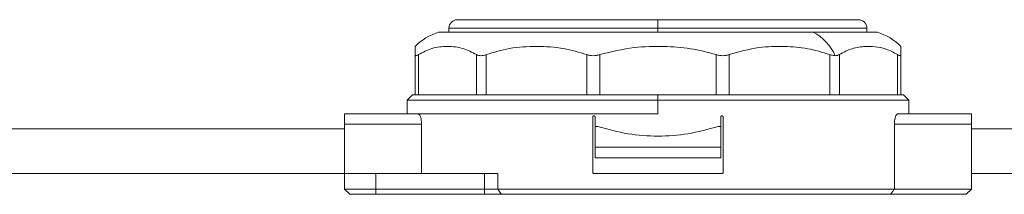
# Model space of a CAD drawing. Header units: millimetres. Extents: x -450 to 1926, y -64 to 425.
# Tile 35 of 41: x 1112 to 1207, y 160 to 177. Entities that reach past the tile are written whole.
import ezdxf

# ---------------------------------------------------------------- set-up
doc = ezdxf.new("R2010")
doc.units = ezdxf.units.MM
doc.linetypes.add('SLD-Solid', pattern=[0])

msp = doc.modelspace()

# ---------------------------------------------------------------- linework, layer by layer
at = {"color": 7, "linetype": 'SLD-Solid', "lineweight": 18}
for p, q in [((1154.339, 177.16), (1173.539, 177.16)), ((1173.539, 177.16), (1192.739, 177.16)), ((1173.539, 177.16), (1173.539, 176.36)), ((1153.539, 176.36), (1153.539, 175.96)), ((1153.539, 176.36), (1173.539, 176.36)), ((1173.539, 175.96), (1173.539, 176.36)), ((1173.539, 176.36), (1193.539, 176.36)), ((1193.539, 175.96), (1193.539, 176.36)), ((1152.539, 175.96), (1188.388, 175.96)), ((1188.388, 175.96), (1194.539, 175.96)), ((1150.289, 169.96), (1150.289, 173.828)), ((1150.624, 169.96), (1150.624, 173.828)), ((1156.183, 169.96), (1156.183, 173.828)), ((1157.099, 169.96), (1157.099, 173.828)), ((1166.729, 169.96), (1166.729, 173.828)), ((1167.979, 169.96), (1167.979, 173.828)), ((1179.099, 169.96), (1179.099, 173.828)), ((1180.349, 169.96), (1180.349, 173.828)), ((1189.979, 169.96), (1189.979, 173.828)), ((1190.894, 169.96), (1190.894, 173.828)), ((1196.454, 169.96), (1196.454, 173.828)), ((1196.789, 169.96), (1196.789, 173.828)), ((1150.039, 169.96), (1149.539, 169.46)), ((1150.039, 169.96), (1150.289, 169.96)), ((1150.624, 169.96), (1150.289, 169.96)), ((1151.694, 169.96), (1150.624, 169.96)), ((1151.694, 169.96), (1155.113, 169.96)), ((1156.183, 169.96), (1155.113, 169.96)), ((1157.099, 169.96), (1156.183, 169.96)), ((1158.953, 169.96), (1157.099, 169.96)), ((1158.953, 169.96), (1164.874, 169.96)), ((1166.729, 169.96), (1164.874, 169.96)), ((1167.979, 169.96), (1166.729, 169.96)), ((1170.12, 169.96), (1167.979, 169.96)), ((1170.12, 169.96), (1173.539, 169.96)), ((1176.957, 169.96), (1173.539, 169.96)), ((1173.539, 169.96), (1173.539, 169.46)), ((1179.099, 169.96), (1176.957, 169.96)), ((1180.349, 169.96), (1179.099, 169.96)), ((1182.203, 169.96), (1180.349, 169.96)), ((1188.124, 169.96), (1182.203, 169.96)), ((1189.979, 169.96), (1188.124, 169.96)), ((1190.894, 169.96), (1189.979, 169.96)), ((1191.964, 169.96), (1190.894, 169.96)), ((1195.383, 169.96), (1191.964, 169.96)), ((1196.454, 169.96), (1195.383, 169.96)), ((1196.789, 169.96), (1196.454, 169.96)), ((1197.039, 169.96), (1196.789, 169.96)), ((1197.539, 169.46), (1197.039, 169.96)), ((1149.539, 169.46), (1149.539, 168.16)), ((1149.539, 169.46), (1173.539, 169.46)), ((1173.539, 168.16), (1173.539, 169.46)), ((1173.539, 169.46), (1197.539, 169.46)), ((1197.539, 168.16), (1197.539, 169.46)), ((1143.539, 168.16), (1150.582, 168.16)), ((1143.539, 168.16), (1143.539, 167.16)), ((1150.582, 168.16), (1173.539, 168.16)), ((1167.289, 162.585), (1167.289, 167.835)), ((1167.539, 167.835), (1167.539, 166.96)), ((1179.539, 167.835), (1179.539, 166.96)), ((1179.789, 162.585), (1179.789, 167.835)), ((1196.495, 168.16), (1203.539, 168.16)), ((1203.539, 168.16), (1203.539, 167.16)), ((1143.539, 167.16), (1150.911, 167.16)), ((1143.539, 167.16), (1143.539, 162.46)), ((1150.911, 162.46), (1150.911, 167.16)), ((1167.539, 164.96), (1167.539, 166.96)), ((1167.539, 166.96), (1167.784, 166.96)), ((1179.293, 166.96), (1179.539, 166.96)), ((1179.539, 166.96), (1179.539, 164.96)), ((1196.166, 160.96), (1196.166, 167.16)), ((1196.166, 167.16), (1203.539, 167.16)), ((1203.539, 167.16), (1203.539, 160.96)), ((1073.427, 166.71), (1143.539, 166.71)), ((1203.539, 166.71), (1343.539, 166.71)), ((1179.539, 164.96), (1167.539, 164.96)), ((1167.539, 163.96), (1167.539, 164.96)), ((1179.539, 163.96), (1179.539, 164.96)), ((1179.539, 163.96), (1167.539, 163.96)), ((1073.427, 162.46), (1143.539, 162.46)), ((1143.539, 160.96), (1143.539, 162.46)), ((1143.539, 162.46), (1146.539, 162.46)), ((1146.539, 160.96), (1146.539, 162.46)), ((1156.925, 162.46), (1146.539, 162.46)), ((1156.925, 160.96), (1156.925, 162.46)), ((1156.925, 162.46), (1158.203, 162.46)), ((1158.203, 160.96), (1158.203, 162.46)), ((1167.414, 162.46), (1179.664, 162.46)), ((1203.539, 162.46), (1343.539, 162.46)), ((1146.539, 160.96), (1143.539, 160.96)), ((1144.039, 160.46), (1143.539, 160.96)), ((1146.539, 160.46), (1144.039, 160.46)), ((1146.539, 160.46), (1146.539, 160.96)), ((1156.925, 160.96), (1146.539, 160.96)), ((1156.925, 160.46), (1146.539, 160.46)), ((1156.925, 160.46), (1156.925, 160.96)), ((1158.203, 160.96), (1156.925, 160.96)), ((1158.523, 160.46), (1156.925, 160.46)), ((1196.166, 160.96), (1158.203, 160.96)), ((1158.523, 160.46), (1158.203, 160.96)), ((1195.81, 160.46), (1158.523, 160.46)), ((1195.81, 160.46), (1203.039, 160.46)), ((1196.166, 160.96), (1203.539, 160.96)), ((1203.039, 160.46), (1203.539, 160.96))]:
    msp.add_line(p, q, dxfattribs=at)
for centre, radius, start, end in [((1154.339, 176.36), 0.8, 90, 180), ((1192.739, 176.36), 0.8, 0, 90), ((1154.27, 170.555), 5.675, 107.75767, 134.55969), ((1186.356, 171.937), 4.507, 23.26003, 63.20287), ((1192.808, 170.555), 5.675, 45.47661, 72.24233)]:
    msp.add_arc(centre, radius, start, end, dxfattribs=at)
for points, knots in [([(1150.289, 173.828), (1150.289, 174.05), (1150.289, 174.526), (1150.289, 174.574), (1150.289, 174.599)], [0, 0, 0, 0, 0.4659702, 1, 1, 1, 1]), ([(1156.183, 173.828), (1155.76, 174.046), (1154.849, 174.516), (1153.404, 174.644), (1151.959, 174.517), (1151.048, 174.047), (1150.624, 173.828)], [0, 0, 0, 0, 0.2325957, 0.4998156, 0.7671541, 1, 1, 1, 1]), ([(1166.729, 173.828), (1165.996, 174.046), (1164.42, 174.516), (1161.919, 174.644), (1159.414, 174.517), (1157.834, 174.047), (1157.099, 173.828)], [0, 0, 0, 0, 0.23226, 0.499389, 0.766825, 1, 1, 1, 1]), ([(1179.099, 173.828), (1178.283, 174.041), (1176.646, 174.468), (1174.006, 174.631), (1171.081, 174.58), (1169.067, 174.092), (1167.979, 173.828)], [0, 0, 0, 0, 0.224094, 0.44961, 0.702572, 1, 1, 1, 1]), ([(1189.979, 173.828), (1189.273, 174.041), (1187.859, 174.467), (1185.574, 174.631), (1183.041, 174.581), (1181.294, 174.092), (1180.349, 173.828)], [0, 0, 0, 0, 0.2237408, 0.4487787, 0.7017752, 1, 1, 1, 1]), ([(1196.454, 173.828), (1196.092, 174.021), (1195.391, 174.397), (1194.355, 174.586), (1193.27, 174.617), (1192.115, 174.465), (1191.3, 174.039), (1190.894, 173.828)], [0, 0, 0, 0, 0.199065, 0.386215, 0.551993, 0.777039, 1, 1, 1, 1]), ([(1196.789, 174.599), (1196.789, 174.6), (1196.789, 174.666), (1196.789, 174.492), (1196.789, 174.039), (1196.789, 173.828)], [0, 0, 0, 0, 0.0007682, 0.5351066, 1, 1, 1, 1]), ([(1150.289, 173.828), (1150.293, 173.796), (1150.301, 173.734), (1150.369, 173.708), (1150.474, 173.736), (1150.573, 173.797), (1150.624, 173.828)], [0, 0, 0, 0, 0.2582, 0.505931, 0.747203, 1, 1, 1, 1]), ([(1156.183, 173.828), (1156.242, 173.796), (1156.357, 173.734), (1156.58, 173.708), (1156.828, 173.736), (1157.007, 173.797), (1157.099, 173.828)], [0, 0, 0, 0, 0.258213, 0.505601, 0.747215, 1, 1, 1, 1]), ([(1166.729, 173.828), (1166.825, 173.796), (1167.013, 173.735), (1167.328, 173.708), (1167.654, 173.734), (1167.869, 173.796), (1167.979, 173.828)], [0, 0, 0, 0, 0.254496, 0.498106, 0.743497, 1, 1, 1, 1]), ([(1179.099, 173.828), (1179.207, 173.796), (1179.42, 173.735), (1179.746, 173.708), (1180.062, 173.734), (1180.252, 173.796), (1180.349, 173.828)], [0, 0, 0, 0, 0.254496, 0.498106, 0.743497, 1, 1, 1, 1]), ([(1189.979, 173.828), (1190.084, 173.792), (1190.266, 173.73), (1190.428, 173.721), (1190.496, 173.717)], [0, 0, 0, 0, 0.58, 1, 1, 1, 1]), ([(1190.496, 173.717), (1190.578, 173.723), (1190.73, 173.735), (1190.842, 173.798), (1190.894, 173.828)], [0, 0, 0, 0, 0.538734, 1, 1, 1, 1]), ([(1196.454, 173.828), (1196.505, 173.796), (1196.604, 173.735), (1196.709, 173.708), (1196.777, 173.734), (1196.785, 173.796), (1196.789, 173.828)], [0, 0, 0, 0, 0.254496, 0.498106, 0.743497, 1, 1, 1, 1]), ([(1150.582, 168.16), (1150.618, 168.148), (1150.691, 168.124), (1150.793, 167.937), (1150.871, 167.665), (1150.907, 167.387), (1150.91, 167.216), (1150.911, 167.16)], [0, 0, 0, 0, 0.228247, 0.456596, 0.681094, 0.894613, 1, 1, 1, 1]), ([(1167.289, 167.835), (1167.29, 167.848), (1167.293, 167.876), (1167.313, 167.912), (1167.343, 167.941), (1167.379, 167.957), (1167.403, 167.959), (1167.414, 167.96)], [0, 0, 0, 0, 0.20561, 0.411108, 0.619746, 0.835211, 1, 1, 1, 1]), ([(1167.414, 167.96), (1167.428, 167.958), (1167.457, 167.955), (1167.495, 167.933), (1167.523, 167.9), (1167.537, 167.865), (1167.538, 167.843), (1167.539, 167.835)], [0, 0, 0, 0, 0.223911, 0.44795, 0.668174, 0.881369, 1, 1, 1, 1]), ([(1179.539, 167.835), (1179.54, 167.849), (1179.543, 167.876), (1179.563, 167.913), (1179.593, 167.941), (1179.629, 167.957), (1179.653, 167.959), (1179.664, 167.96)], [0, 0, 0, 0, 0.206107, 0.412115, 0.620953, 0.836119, 1, 1, 1, 1]), ([(1179.664, 167.96), (1179.678, 167.958), (1179.707, 167.955), (1179.745, 167.933), (1179.773, 167.899), (1179.787, 167.865), (1179.788, 167.843), (1179.789, 167.835)], [0, 0, 0, 0, 0.224175, 0.448466, 0.669162, 0.882538, 1, 1, 1, 1]), ([(1196.166, 167.16), (1196.17, 167.268), (1196.177, 167.483), (1196.232, 167.772), (1196.312, 167.999), (1196.405, 168.137), (1196.467, 168.153), (1196.495, 168.16)], [0, 0, 0, 0, 0.2006866, 0.4011819, 0.6069653, 0.823727, 1, 1, 1, 1]), ([(1167.784, 166.96), (1168.741, 166.691), (1170.603, 166.167), (1173.539, 165.958), (1176.474, 166.167), (1178.336, 166.691), (1179.293, 166.96)], [0, 0, 0, 0, 0.256875, 0.5, 0.743125, 1, 1, 1, 1]), ([(1167.414, 162.46), (1167.399, 162.461), (1167.37, 162.464), (1167.332, 162.487), (1167.304, 162.52), (1167.29, 162.555), (1167.289, 162.577), (1167.289, 162.585)], [0, 0, 0, 0, 0.2241751, 0.4484664, 0.6691617, 0.8825379, 1, 1, 1, 1]), ([(1179.789, 162.585), (1179.787, 162.571), (1179.785, 162.544), (1179.764, 162.507), (1179.734, 162.479), (1179.699, 162.462), (1179.674, 162.461), (1179.664, 162.46)], [0, 0, 0, 0, 0.20561, 0.411108, 0.619746, 0.835211, 1, 1, 1, 1]), ([(1195.81, 160.46), (1195.876, 160.553), (1195.996, 160.719), (1196.114, 160.886), (1196.166, 160.96)], [0, 0, 0, 0, 0.557804, 1, 1, 1, 1])]:
    msp.add_open_spline(points, degree=3, knots=knots, dxfattribs=at)

doc.saveas('drawing.dxf')
